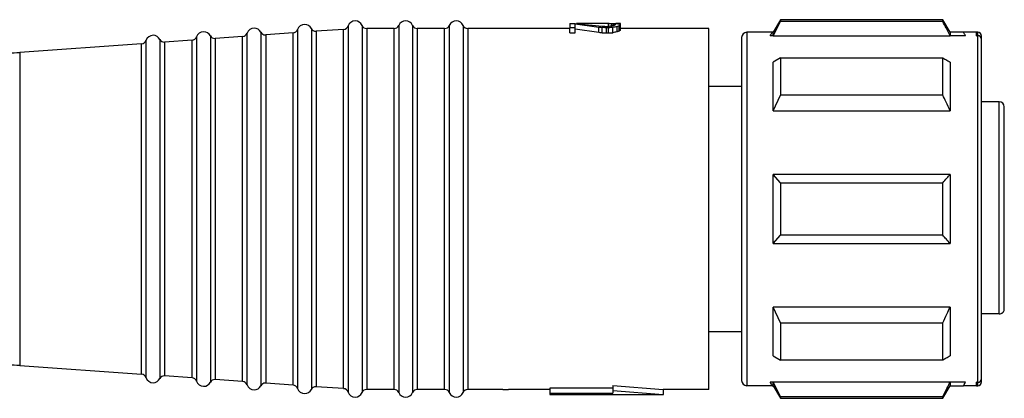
# Model space of a CAD drawing. Header units: millimetres. Extents: x -1015 to 3525, y 357 to 841.
# Tile 10 of 20: x 1078 to 1117, y 358 to 373. Entities that reach past the tile are written whole.
import ezdxf

# ---------------------------------------------------------------- set-up
doc = ezdxf.new("R2010")
doc.units = ezdxf.units.MM

# ---------------------------------------------------------------- blocks, each defined once
blk = doc.blocks.new('Drawing View4')
at = {"color": 7, "linetype": 'Continuous', "lineweight": 25}
for p, q in [((1838.9, 10.6), (1839.113, 10.6)), ((1838.9, 10.6), (1838.9, 10.431)), ((1839.113, 10.6), (1840.177, 10.496)), ((1839.113, 10.589), (1840.049, 10.457)), ((1839.113, 10.431), (1839.113, 10.589)), ((1840.432, 10.595), (1839.159, 10.595)), ((1840.432, 10.599), (1840.432, 10.593)), ((1840.432, 10.481), (1840.432, 10.593)), ((1840.56, 10.496), (1840.56, 10.589)), ((1840.645, 10.516), (1840.645, 10.581)), ((1840.687, 10.563), (1840.687, 10.545)), ((1840.9, 10.595), (1840.719, 10.595)), ((1840.9, 10.559), (1840.9, 10.595)), ((1840.9, 10.539), (1840.9, 10.559)), ((1840.9, 10.338), (1840.9, 10.539)), ((1847.239, 10.75), (1846.95, 10.25)), ((1846.95, 10.115), (1847.239, 10.677)), ((1853.661, 10.75), (1847.239, 10.75)), ((1847.239, 10.75), (1847.239, 10.677)), ((1853.661, 10.677), (1847.239, 10.677)), ((1853.95, 10.25), (1853.661, 10.75)), ((1853.661, 10.677), (1853.661, 10.75)), ((1826.117, 10.215), (1826.117, 10.214)), ((1826.117, 10.214), (1826.117, -3.715)), ((1826.666, 10.254), (1826.666, -3.754)), ((1827.943, 10.225), (1826.857, 10.148)), ((1826.857, 10.148), (1826.857, 10.146)), ((1826.857, 10.146), (1826.857, -3.648)), ((1827.943, 10.224), (1827.943, 10.225)), ((1827.943, -3.725), (1827.943, 10.224)), ((1828.117, 10.358), (1828.117, 10.356)), ((1828.117, 10.356), (1828.117, -3.858)), ((1828.666, 10.397), (1828.666, -3.897)), ((1829.943, 10.367), (1828.857, 10.29)), ((1828.857, 10.29), (1828.857, 10.289)), ((1828.857, 10.289), (1828.857, -3.79)), ((1829.943, 10.366), (1829.943, 10.367)), ((1829.943, -3.867), (1829.943, 10.366)), ((1830.117, 10.5), (1830.117, 10.499)), ((1830.117, 10.499), (1830.117, -4)), ((1830.675, 10.52), (1830.675, -4.02)), ((1830.858, 10.4), (1830.858, 10.399)), ((1831.942, 10.4), (1830.858, 10.4)), ((1830.858, 10.399), (1830.858, -3.9)), ((1831.942, 10.399), (1831.942, 10.4)), ((1831.942, -3.9), (1831.942, 10.399)), ((1832.125, 10.52), (1832.125, 10.519)), ((1832.125, 10.519), (1832.125, -4.02)), ((1832.675, 10.52), (1832.675, -4.02)), ((1832.858, 10.4), (1832.858, 10.399)), ((1833.942, 10.4), (1832.858, 10.4)), ((1832.858, 10.399), (1832.858, -3.9)), ((1833.942, 10.399), (1833.942, 10.4)), ((1833.942, -3.9), (1833.942, 10.399)), ((1834.125, 10.52), (1834.125, 10.519)), ((1834.125, 10.519), (1834.125, -4.02)), ((1834.675, 10.52), (1834.675, -4.02)), ((1834.858, 10.4), (1834.858, 10.399)), ((1838.9, 10.4), (1834.858, 10.4)), ((1834.858, 10.399), (1834.858, -3.9)), ((1839.113, 10.431), (1838.9, 10.431)), ((1838.9, 10.226), (1838.9, 10.431)), ((1838.9, 10.226), (1839.113, 10.226)), ((1839.113, 10.226), (1839.113, 10.431)), ((1839.113, 10.389), (1840.049, 10.253)), ((1840.049, 10.253), (1840.049, 10.457)), ((1840.177, 10.235), (1840.177, 10.44)), ((1840.347, 10.481), (1840.432, 10.481)), ((1840.432, 10.431), (1840.347, 10.431)), ((1840.347, 10.226), (1840.347, 10.431)), ((1840.347, 10.226), (1840.432, 10.226)), ((1840.432, 10.226), (1840.432, 10.431)), ((1840.602, 10.235), (1840.602, 10.44)), ((1840.772, 10.27), (1840.772, 10.473)), ((1840.857, 10.3), (1840.857, 10.503)), ((1844.4, 10.4), (1840.9, 10.4)), ((1844.4, -3.9), (1844.4, 10.4)), ((1845.9, 10.25), (1845.9, -3.75)), ((1846.911, 10.25), (1845.9, 10.25)), ((1846.95, 10.25), (1846.911, 10.25)), ((1846.95, 10.115), (1846.95, 10.25)), ((1854.489, 10.25), (1853.95, 10.25)), ((1855, 10.25), (1854.489, 10.25)), ((1855.05, 10.25), (1855, 10.25)), ((1855, 10.115), (1855, 10.25)), ((1855.05, 10.115), (1855.05, 10.25)), ((1821.943, 9.798), (1817.118, 9.454)), ((1821.943, 9.796), (1821.943, 9.798)), ((1821.943, -3.298), (1821.943, 9.796)), ((1822.117, 9.931), (1822.117, 9.929)), ((1822.117, 9.929), (1822.117, -3.431)), ((1822.666, 9.97), (1822.666, -3.47)), ((1823.943, 9.94), (1822.857, 9.863)), ((1822.857, 9.863), (1822.857, 9.862)), ((1822.857, 9.862), (1822.857, -3.363)), ((1823.943, 9.939), (1823.943, 9.94)), ((1823.943, -3.44), (1823.943, 9.939)), ((1824.117, 10.073), (1824.117, 10.072)), ((1824.117, 10.072), (1824.117, -3.573)), ((1824.666, 10.112), (1824.666, -3.612)), ((1825.943, 10.083), (1824.857, 10.005)), ((1824.857, 10.005), (1824.857, 10.004)), ((1824.857, 10.004), (1824.857, -3.505)), ((1825.943, 10.081), (1825.943, 10.083)), ((1825.943, -3.583), (1825.943, 10.081)), ((1845.7, 10.05), (1845.7, -3.55)), ((1846.95, 10.115), (1846.834, 10.115)), ((1846.95, 10.115), (1853.95, 10.115)), ((1854.566, 10.115), (1853.95, 10.115)), ((1855, 10.115), (1855.05, 10.115)), ((1855.05, -3.615), (1855.05, 10.115)), ((1855.2, 9.968), (1855.2, 10.1)), ((1855.2, -3.468), (1855.2, 9.968)), ((1817.118, 9.454), (1817.118, 9.453)), ((1817.118, 9.453), (1817.118, -2.954)), ((1847.239, 9.239), (1846.95, 9.071)), ((1846.95, 7.138), (1846.95, 9.071)), ((1847.239, 9.239), (1847.239, 7.765)), ((1847.239, 9.239), (1853.661, 9.239)), ((1845.7, 8.1), (1844.4, 8.1)), ((1846.95, 7.138), (1847.239, 7.765)), ((1853.661, 7.765), (1847.239, 7.765)), ((1855.9, 7.5), (1855.2, 7.5)), ((1855.9, 3.25), (1855.9, 7.5)), ((1846.95, 7.138), (1853.95, 7.138)), ((1856.1, -0.699), (1856.1, 7.3)), ((1846.95, 1.884), (1846.95, 4.616)), ((1847.239, 4.292), (1846.95, 4.616)), ((1853.95, 4.616), (1846.95, 4.616)), ((1847.239, 4.292), (1847.239, 2.208)), ((1847.239, 4.292), (1853.661, 4.292)), ((1855.9, -0.904), (1855.9, 3.25)), ((1846.95, 1.884), (1847.239, 2.208)), ((1853.661, 2.208), (1847.239, 2.208)), ((1846.95, 1.884), (1853.95, 1.884)), ((1853.95, -0.638), (1846.95, -0.638)), ((1846.95, -2.571), (1846.95, -0.638)), ((1847.239, -1.265), (1846.95, -0.638)), ((1855.9, -0.904), (1855.2, -0.904)), ((1847.239, -1.265), (1847.239, -2.739)), ((1847.239, -1.265), (1853.661, -1.265)), ((1844.4, -1.6), (1845.7, -1.6)), ((1846.95, -2.571), (1847.239, -2.739)), ((1817.118, -2.954), (1821.943, -3.298)), ((1853.661, -2.739), (1847.239, -2.739)), ((1823.943, -3.44), (1822.857, -3.363)), ((1825.943, -3.583), (1824.857, -3.505)), ((1855.2, -3.6), (1855.2, -3.468)), ((1827.943, -3.725), (1826.857, -3.648)), ((1829.943, -3.867), (1828.857, -3.79)), ((1840.6, -3.843), (1838.1, -3.843)), ((1838.1, -3.843), (1838.1, -4.045)), ((1840.6, -3.741), (1842.6, -3.9)), ((1840.6, -3.741), (1840.6, -3.945)), ((1845.7, -3.55), (1845.7, -3.55)), ((1846.911, -3.75), (1845.9, -3.75)), ((1845.9, -3.75), (1845.9, -3.75)), ((1846.95, -3.615), (1846.834, -3.615)), ((1846.911, -3.75), (1846.95, -3.75)), ((1853.95, -3.615), (1846.95, -3.615)), ((1846.95, -3.75), (1846.95, -3.615)), ((1847.239, -4.177), (1846.95, -3.615)), ((1846.95, -3.75), (1847.239, -4.25)), ((1853.661, -4.25), (1853.95, -3.75)), ((1854.566, -3.615), (1853.95, -3.615)), ((1853.95, -3.615), (1853.95, -3.75)), ((1853.95, -3.75), (1854.489, -3.75)), ((1855, -3.75), (1854.489, -3.75)), ((1855.05, -3.615), (1855, -3.615)), ((1855, -3.75), (1855, -3.615)), ((1855, -3.75), (1855.05, -3.75)), ((1855.05, -3.75), (1855.05, -3.615)), ((1831.942, -3.9), (1830.858, -3.9)), ((1833.942, -3.9), (1832.858, -3.9)), ((1836.243, -3.9), (1834.858, -3.9)), ((1836.243, -3.9), (1836.472, -3.9)), ((1838.1, -3.9), (1836.472, -3.9)), ((1838.1, -4.045), (1838.1, -4.1)), ((1838.1, -4.045), (1840.6, -4.045)), ((1838.1, -4.1), (1842.602, -4.1)), ((1840.6, -3.945), (1842.6, -4.1)), ((1840.6, -3.945), (1840.6, -4.045)), ((1844.4, -3.9), (1842.6, -3.9)), ((1842.6, -3.9), (1842.6, -4.1)), ((1847.239, -4.177), (1847.239, -4.25)), ((1847.239, -4.177), (1853.661, -4.177)), ((1847.239, -4.25), (1853.661, -4.25))]:
    blk.add_line(p, q, dxfattribs=at)
at = {"color": 7, "linetype": 'Continuous', "lineweight": 25, "flags": 128}
for points in [[(1853.95, 10.25), (1853.95, 10.248), (1853.95, 10.242), (1853.95, 10.231), (1853.95, 10.216), (1853.95, 10.197), (1853.95, 10.174), (1853.95, 10.147), (1853.95, 10.115)], [(1853.661, 7.765), (1853.661, 7.971), (1853.661, 8.171), (1853.661, 8.365), (1853.661, 8.553), (1853.661, 8.735), (1853.661, 8.91), (1853.661, 9.078), (1853.661, 9.239)], [(1853.95, 9.071), (1853.95, 8.873), (1853.95, 8.661), (1853.95, 8.437), (1853.95, 8.2), (1853.95, 7.951), (1853.95, 7.69), (1853.95, 7.419), (1853.95, 7.138)], [(1853.661, 2.208), (1853.661, 2.467), (1853.661, 2.728), (1853.661, 2.989), (1853.661, 3.25), (1853.661, 3.511), (1853.661, 3.772), (1853.661, 4.033), (1853.661, 4.292)], [(1853.95, 4.616), (1853.95, 4.278), (1853.95, 3.937), (1853.95, 3.594), (1853.95, 3.25), (1853.95, 2.906), (1853.95, 2.563), (1853.95, 2.222), (1853.95, 1.884)], [(1853.95, -0.638), (1853.95, -0.919), (1853.95, -1.19), (1853.95, -1.451), (1853.95, -1.7), (1853.95, -1.937), (1853.95, -2.161), (1853.95, -2.373), (1853.95, -2.571)], [(1853.661, -2.739), (1853.661, -2.578), (1853.661, -2.41), (1853.661, -2.235), (1853.661, -2.053), (1853.661, -1.865), (1853.661, -1.671), (1853.661, -1.471), (1853.661, -1.265)], [(1853.661, -4.25), (1853.661, -4.249), (1853.661, -4.245), (1853.661, -4.24), (1853.661, -4.232), (1853.661, -4.222), (1853.661, -4.209), (1853.661, -4.194), (1853.661, -4.177)]]:
    blk.add_lwpolyline(points, dxfattribs=at)
at = {"color": 7, "linetype": 'Continuous', "lineweight": 25}
for centre, radius, start, end in [((1828.4, 10.258), 0.3, 90, 160.4937), ((1828.4, 10.258), 0.3, 27.65, 90), ((1830.4, 10.4), 0.3, 90, 160.4937), ((1830.4, 10.4), 0.3, 23.5782, 90), ((1832.4, 10.4), 0.3, 90, 156.4218), ((1832.4, 10.4), 0.3, 23.5782, 90), ((1834.4, 10.4), 0.3, 90, 156.4218), ((1834.4, 10.4), 0.3, 23.5782, 90), ((1824.4, 9.973), 0.3, 90, 160.4937), ((1824.4, 9.973), 0.3, 27.65, 90), ((1825.929, 10.282), 0.2, 274.0718, 340.4937), ((1826.4, 10.115), 0.3, 90, 160.4937), ((1826.4, 10.115), 0.3, 27.65, 90), ((1826.843, 10.347), 0.2, 207.65, 270), ((1826.843, 10.347), 0.2, 270, 274.0718), ((1827.929, 10.425), 0.2, 274.0718, 340.4937), ((1828.843, 10.49), 0.2, 207.65, 270), ((1828.843, 10.49), 0.2, 270, 274.0718), ((1829.929, 10.567), 0.2, 274.0718, 340.4937), ((1830.858, 10.6), 0.2, 203.5782, 270), ((1831.942, 10.6), 0.2, 270, 336.4218), ((1832.858, 10.6), 0.2, 203.5782, 270), ((1833.942, 10.6), 0.2, 270, 336.4218), ((1834.858, 10.6), 0.2, 203.5782, 270), ((1845.9, 10.05), 0.2, 90, 180), ((1855.05, 10.1), 0.15, 0, 90), ((1821.929, 9.997), 0.2, 274.0718, 340.4937), ((1822.4, 9.831), 0.3, 90, 160.4937), ((1822.4, 9.831), 0.3, 27.65, 90), ((1822.843, 10.063), 0.2, 207.65, 270), ((1822.843, 10.063), 0.2, 270, 274.0718), ((1823.929, 10.14), 0.2, 274.0718, 340.4937), ((1824.843, 10.205), 0.2, 207.65, 270), ((1824.843, 10.205), 0.2, 270, 274.0718), ((1855.051, 9.967), 0.149, 0.5618, 90.551), ((1816.55, 17.434), 8, 270.9414, 274.0718), ((1855.9, 7.3), 0.2, 360, 90), ((1816.55, -10.934), 8, 85.9282, 89.0586), ((1821.929, -3.497), 0.2, 19.5063, 85.9282), ((1822.4, -3.331), 0.3, 199.5063, 270), ((1822.4, -3.331), 0.3, 270, 332.35), ((1822.843, -3.563), 0.2, 90, 152.35), ((1822.843, -3.563), 0.2, 85.9282, 90), ((1823.929, -3.64), 0.2, 19.5063, 85.9282), ((1824.843, -3.705), 0.2, 90, 152.35), ((1824.843, -3.705), 0.2, 85.9282, 90), ((1855.051, -3.467), 0.149, 269.449, 359.4382), ((1824.4, -3.473), 0.3, 199.5063, 270), ((1824.4, -3.473), 0.3, 270, 332.35), ((1825.929, -3.782), 0.2, 19.5063, 85.9282), ((1826.4, -3.615), 0.3, 199.5063, 270), ((1826.4, -3.615), 0.3, 270, 332.35), ((1826.843, -3.847), 0.2, 90, 152.35), ((1826.843, -3.847), 0.2, 85.9282, 90), ((1827.929, -3.925), 0.2, 19.5063, 85.9282), ((1828.4, -3.758), 0.3, 199.5063, 270), ((1828.4, -3.758), 0.3, 270, 332.35), ((1828.843, -3.99), 0.2, 90, 152.35), ((1828.843, -3.99), 0.2, 85.9282, 90), ((1829.929, -4.067), 0.2, 19.5063, 85.9282), ((1845.9, -3.55), 0.2, 180, 270), ((1855.05, -3.6), 0.15, 270, 0), ((1830.4, -3.9), 0.3, 199.5063, 270), ((1830.4, -3.9), 0.3, 270, 336.4218), ((1830.858, -4.1), 0.2, 90, 156.4218), ((1831.942, -4.1), 0.2, 23.5782, 90), ((1832.4, -3.9), 0.3, 203.5782, 270), ((1832.4, -3.9), 0.3, 270, 336.4218), ((1832.858, -4.1), 0.2, 90, 156.4218), ((1833.942, -4.1), 0.2, 23.5782, 90), ((1834.4, -3.9), 0.3, 203.5782, 270), ((1834.4, -3.9), 0.3, 270, 336.4218), ((1834.858, -4.1), 0.2, 90, 156.4218)]:
    blk.add_arc(centre, radius, start, end, dxfattribs=at)
for points, knots in [([(1840.432, 10.599), (1840.464, 10.599), (1840.52, 10.599), (1840.577, 10.599), (1840.602, 10.598)], [0, 0, 0, 0, 0.56, 1, 1, 1, 1]), ([(1840.56, 10.589), (1840.536, 10.59), (1840.493, 10.591), (1840.451, 10.593), (1840.432, 10.593)], [0, 0, 0, 0, 0.56, 1, 1, 1, 1]), ([(1840.56, 10.589), (1840.575, 10.588), (1840.604, 10.585), (1840.632, 10.583), (1840.645, 10.581)], [0, 0, 0, 0, 0.559999, 1, 1, 1, 1]), ([(1840.602, 10.598), (1840.634, 10.598), (1840.691, 10.596), (1840.747, 10.594), (1840.772, 10.593)], [0, 0, 0, 0, 0.559999, 1, 1, 1, 1]), ([(1840.645, 10.581), (1840.653, 10.578), (1840.667, 10.573), (1840.681, 10.566), (1840.687, 10.563)], [0, 0, 0, 0, 0.559997, 1, 1, 1, 1]), ([(1840.687, 10.545), (1840.679, 10.54), (1840.665, 10.531), (1840.651, 10.521), (1840.645, 10.516)], [0, 0, 0, 0, 0.559997, 1, 1, 1, 1]), ([(1840.772, 10.593), (1840.788, 10.592), (1840.817, 10.589), (1840.845, 10.586), (1840.857, 10.584)], [0, 0, 0, 0, 0.5599985, 1, 1, 1, 1]), ([(1840.857, 10.584), (1840.865, 10.58), (1840.88, 10.573), (1840.894, 10.563), (1840.9, 10.559)], [0, 0, 0, 0, 0.5599943, 1, 1, 1, 1]), ([(1840.9, 10.539), (1840.892, 10.533), (1840.878, 10.522), (1840.864, 10.509), (1840.857, 10.503)], [0, 0, 0, 0, 0.559996, 1, 1, 1, 1]), ([(1853.95, 10.115), (1853.897, 10.219), (1853.803, 10.407), (1853.705, 10.594), (1853.661, 10.677)], [0, 0, 0, 0, 0.554448, 1, 1, 1, 1]), ([(1840.049, 10.457), (1840.073, 10.454), (1840.115, 10.448), (1840.158, 10.443), (1840.177, 10.44)], [0, 0, 0, 0, 0.56, 1, 1, 1, 1]), ([(1840.049, 10.253), (1840.073, 10.25), (1840.115, 10.244), (1840.158, 10.238), (1840.177, 10.235)], [0, 0, 0, 0, 0.56, 1, 1, 1, 1]), ([(1840.177, 10.496), (1840.208, 10.493), (1840.265, 10.488), (1840.322, 10.483), (1840.347, 10.481)], [0, 0, 0, 0, 0.5599999, 1, 1, 1, 1]), ([(1840.347, 10.431), (1840.315, 10.433), (1840.258, 10.436), (1840.202, 10.439), (1840.177, 10.44)], [0, 0, 0, 0, 0.56, 1, 1, 1, 1]), ([(1840.177, 10.235), (1840.208, 10.234), (1840.265, 10.231), (1840.322, 10.228), (1840.347, 10.226)], [0, 0, 0, 0, 0.56, 1, 1, 1, 1]), ([(1840.56, 10.496), (1840.536, 10.493), (1840.493, 10.488), (1840.451, 10.483), (1840.432, 10.481)], [0, 0, 0, 0, 0.56, 1, 1, 1, 1]), ([(1840.602, 10.44), (1840.57, 10.438), (1840.514, 10.435), (1840.457, 10.432), (1840.432, 10.431)], [0, 0, 0, 0, 0.56, 1, 1, 1, 1]), ([(1840.432, 10.226), (1840.464, 10.228), (1840.52, 10.231), (1840.577, 10.234), (1840.602, 10.235)], [0, 0, 0, 0, 0.56, 1, 1, 1, 1]), ([(1840.645, 10.516), (1840.629, 10.512), (1840.6, 10.506), (1840.572, 10.499), (1840.56, 10.496)], [0, 0, 0, 0, 0.559999, 1, 1, 1, 1]), ([(1840.772, 10.473), (1840.741, 10.467), (1840.684, 10.457), (1840.627, 10.445), (1840.602, 10.44)], [0, 0, 0, 0, 0.559999, 1, 1, 1, 1]), ([(1840.772, 10.27), (1840.741, 10.264), (1840.684, 10.253), (1840.627, 10.241), (1840.602, 10.235)], [0, 0, 0, 0, 0.559999, 1, 1, 1, 1]), ([(1840.857, 10.503), (1840.842, 10.498), (1840.813, 10.488), (1840.785, 10.478), (1840.772, 10.473)], [0, 0, 0, 0, 0.559998, 1, 1, 1, 1]), ([(1840.857, 10.3), (1840.842, 10.295), (1840.813, 10.285), (1840.785, 10.274), (1840.772, 10.27)], [0, 0, 0, 0, 0.559998, 1, 1, 1, 1]), ([(1840.9, 10.338), (1840.892, 10.331), (1840.878, 10.32), (1840.864, 10.306), (1840.857, 10.3)], [0, 0, 0, 0, 0.559996, 1, 1, 1, 1]), ([(1846.834, 10.115), (1846.859, 10.159), (1846.903, 10.236), (1846.909, 10.246), (1846.911, 10.25)], [0, 0, 0, 0, 0.561136, 1, 1, 1, 1]), ([(1854.566, 10.115), (1854.541, 10.159), (1854.497, 10.236), (1854.491, 10.246), (1854.489, 10.25)], [0, 0, 0, 0, 0.561136, 1, 1, 1, 1]), ([(1853.661, 9.239), (1853.717, 9.207), (1853.814, 9.151), (1853.909, 9.095), (1853.95, 9.071)], [0, 0, 0, 0, 0.565533, 1, 1, 1, 1]), ([(1853.95, 7.138), (1853.897, 7.254), (1853.803, 7.464), (1853.705, 7.672), (1853.661, 7.765)], [0, 0, 0, 0, 0.554449, 1, 1, 1, 1]), ([(1853.661, 4.292), (1853.717, 4.353), (1853.814, 4.461), (1853.909, 4.569), (1853.95, 4.616)], [0, 0, 0, 0, 0.565533, 1, 1, 1, 1]), ([(1853.95, 1.884), (1853.897, 1.944), (1853.803, 2.052), (1853.705, 2.16), (1853.661, 2.208)], [0, 0, 0, 0, 0.5544486, 1, 1, 1, 1]), ([(1853.661, -1.265), (1853.717, -1.147), (1853.814, -0.939), (1853.909, -0.729), (1853.95, -0.638)], [0, 0, 0, 0, 0.5655332, 1, 1, 1, 1]), ([(1855.9, -0.904), (1855.926, -0.901), (1855.964, -0.897), (1856.01, -0.871), (1856.049, -0.839), (1856.079, -0.796), (1856.097, -0.745), (1856.099, -0.715), (1856.1, -0.699)], [0, 0, 0, 0, 0.239863, 0.364387, 0.491821, 0.715001, 0.849884, 1, 1, 1, 1]), ([(1853.95, -2.571), (1853.897, -2.602), (1853.803, -2.658), (1853.705, -2.714), (1853.661, -2.739)], [0, 0, 0, 0, 0.5544486, 1, 1, 1, 1]), ([(1846.911, -3.75), (1846.907, -3.743), (1846.9, -3.73), (1846.854, -3.65), (1846.834, -3.615)], [0, 0, 0, 0, 0.55874, 1, 1, 1, 1]), ([(1853.661, -4.177), (1853.717, -4.072), (1853.814, -3.885), (1853.909, -3.697), (1853.95, -3.615)], [0, 0, 0, 0, 0.565534, 1, 1, 1, 1]), ([(1854.489, -3.75), (1854.493, -3.743), (1854.5, -3.73), (1854.546, -3.65), (1854.566, -3.615)], [0, 0, 0, 0, 0.55874, 1, 1, 1, 1])]:
    blk.add_open_spline(points, degree=3, knots=knots, dxfattribs=at)

msp = doc.modelspace()

# ---------------------------------------------------------------- block references
at = {"color": 7, "linetype": 'Continuous', "lineweight": 25}
msp.add_blockref('Drawing View4', (-739.24, 362.703), dxfattribs=at)

doc.saveas('drawing.dxf')
